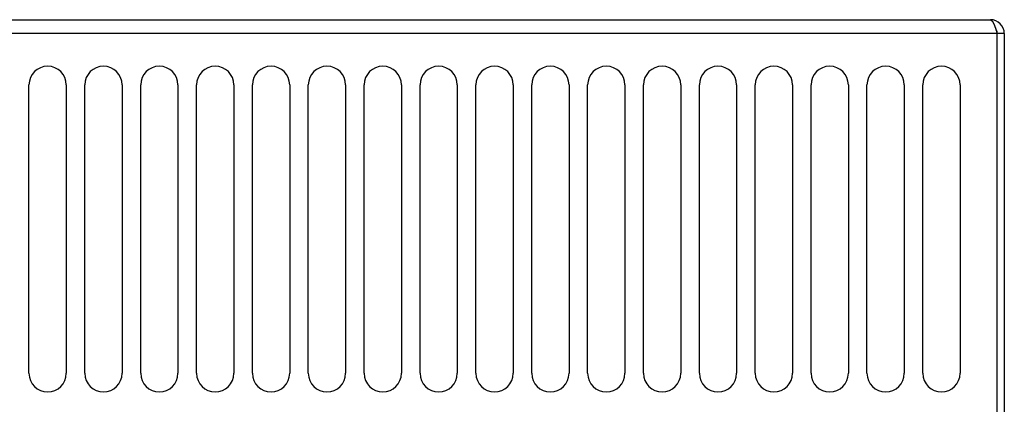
# Model space of a CAD drawing. Extents: x 0 to 841, y 0 to 594.
# Tile 30 of 121: x 394 to 436, y 399 to 416. Entities that reach past the tile are written whole.
import ezdxf

# ---------------------------------------------------------------- set-up
doc = ezdxf.new("R2010")
doc.units = 0
doc.header["$LTSCALE"] = 46.255
doc.layers.get('0').update_dxf_attribs({"linetype": 'CONTINUOUS'})
doc.styles.get("Standard").update_dxf_attribs({"font": 'txt', "width": 0.8})
doc.dimstyles.get("Standard").update_dxf_attribs({"dimtxt": 2.5, "dimasz": 2.5, "dimexe": 1.25, "dimexo": 0.625, "dimtad": 1, "dimcen": 2.5, "dimazin": 3, "dimtfac": 1, "dimtmove": 0, "dimatfit": 3})

# ---------------------------------------------------------------- blocks, each defined once
blk = doc.blocks.new('_FILLED')
at = {"color": 0, "linetype": 'BYBLOCK'}
blk.add_solid([(0, 0), (-1, 0.143), (-1, -0.143)], dxfattribs=at)
blk = doc.blocks.new('*D10')
at = {"color": 2, "linetype": 'CONTINUOUS'}
for p, q in [((367.21, 415.791), (356.11, 415.791)), ((357.11, 415.791), (357.11, 321.116)), ((357.11, 226.441), (357.11, 321.116)), ((410.002, 226.441), (356.11, 226.441))]:
    blk.add_line(p, q, dxfattribs=at)
at = {"color": 2, "linetype": 'CONTINUOUS', "xscale": 3.5, "yscale": 3.5, "zscale": 3.5}
for p, rotation in [((357.11, 415.791), 90), ((357.11, 226.441), 270)]:
    blk.add_blockref('_FILLED', p, dxfattribs=dict(at, rotation=rotation))
at = {"color": 5, "linetype": 'CONTINUOUS', "width": 0.8}
blk.add_text('947', height=3.5, rotation=90, dxfattribs=at).set_placement((356.235, 316.916))

msp = doc.modelspace()

# ---------------------------------------------------------------- linework, layer by layer
at = {"color": 7, "linetype": 'CONTINUOUS'}
for p, q in [((369.378, 415.791), (435.578, 415.791)), ((436.178, 415.191), (368.778, 415.191)), ((435.878, 395.791), (435.878, 415.191)), ((436.178, 415.191), (436.178, 395.791)), ((394.278, 400.591), (394.278, 412.991)), ((395.878, 412.991), (395.878, 400.591)), ((396.678, 400.591), (396.678, 412.991)), ((398.278, 412.991), (398.278, 400.591)), ((399.078, 400.591), (399.078, 412.991)), ((400.678, 412.991), (400.678, 400.591)), ((401.478, 400.591), (401.478, 412.991)), ((403.078, 412.991), (403.078, 400.591)), ((403.878, 400.591), (403.878, 412.991)), ((405.478, 412.991), (405.478, 400.591)), ((406.278, 400.591), (406.278, 412.991)), ((407.878, 412.991), (407.878, 400.591)), ((408.678, 400.591), (408.678, 412.991)), ((410.278, 412.991), (410.278, 400.591)), ((411.078, 400.591), (411.078, 412.991)), ((412.678, 412.991), (412.678, 400.591)), ((413.478, 400.591), (413.478, 412.991)), ((415.078, 412.991), (415.078, 400.591)), ((415.878, 400.591), (415.878, 412.991)), ((417.478, 412.991), (417.478, 400.591)), ((418.278, 400.591), (418.278, 412.991)), ((419.878, 412.991), (419.878, 400.591)), ((420.678, 400.591), (420.678, 412.991)), ((422.278, 412.991), (422.278, 400.591)), ((423.078, 400.591), (423.078, 412.991)), ((424.678, 412.991), (424.678, 400.591)), ((425.478, 400.591), (425.478, 412.991)), ((427.078, 412.991), (427.078, 400.591)), ((427.878, 400.591), (427.878, 412.991)), ((429.478, 412.991), (429.478, 400.591)), ((430.278, 400.591), (430.278, 412.991)), ((431.878, 412.991), (431.878, 400.591)), ((432.678, 400.591), (432.678, 412.991)), ((434.278, 412.991), (434.278, 400.591))]:
    msp.add_line(p, q, dxfattribs=at)
msp.add_lwpolyline([(435.578, 415.791), (435.653, 415.745), (435.728, 415.615), (435.803, 415.421), (435.878, 415.191)], dxfattribs=at)
for centre, radius, start, end in [((435.578, 415.191), 0.6, 0, 90), ((435.578, 415.191), 0.3, 0, 32.4254), ((395.078, 412.991), 0.8, 0, 180), ((397.478, 412.991), 0.8, 0, 180), ((399.878, 412.991), 0.8, 0, 180), ((402.278, 412.991), 0.8, 0, 180), ((404.678, 412.991), 0.8, 0, 180), ((407.078, 412.991), 0.8, 0, 180), ((409.478, 412.991), 0.8, 0, 180), ((411.878, 412.991), 0.8, 0, 180), ((414.278, 412.991), 0.8, 0, 180), ((416.678, 412.991), 0.8, 0, 180), ((419.078, 412.991), 0.8, 0, 180), ((421.478, 412.991), 0.8, 0, 180), ((423.878, 412.991), 0.8, 0, 180), ((426.278, 412.991), 0.8, 0, 180), ((428.678, 412.991), 0.8, 0, 180), ((431.078, 412.991), 0.8, 0, 180), ((433.478, 412.991), 0.8, 0, 180), ((395.078, 400.591), 0.8, 180, 360), ((397.478, 400.591), 0.8, 180, 360), ((399.878, 400.591), 0.8, 180, 360), ((402.278, 400.591), 0.8, 180, 360), ((404.678, 400.591), 0.8, 180, 360), ((407.078, 400.591), 0.8, 180, 360), ((409.478, 400.591), 0.8, 180, 360), ((411.878, 400.591), 0.8, 180, 360), ((414.278, 400.591), 0.8, 180, 360), ((416.678, 400.591), 0.8, 180, 360), ((419.078, 400.591), 0.8, 180, 360), ((421.478, 400.591), 0.8, 180, 360), ((423.878, 400.591), 0.8, 180, 360), ((426.278, 400.591), 0.8, 180, 360), ((428.678, 400.591), 0.8, 180, 360), ((431.078, 400.591), 0.8, 180, 360), ((433.478, 400.591), 0.8, 180, 360)]:
    msp.add_arc(centre, radius, start, end, dxfattribs=at)

# ---------------------------------------------------------------- dimensions: what is measured, and where the dimension line sits
at = {"color": 2, "linetype": 'CONTINUOUS'}
dim = msp.add_linear_dim(base=(357.11, 415.791), p1=(410.002, 226.441), p2=(367.21, 415.791), angle=90, dimstyle='Standard', dxfattribs=at)
dim.commit()
dim.dimension.update_dxf_attribs({"geometry": '*D10', "text_midpoint": (354.485, 321.116), "dimtype": 128})

doc.saveas('drawing.dxf')
